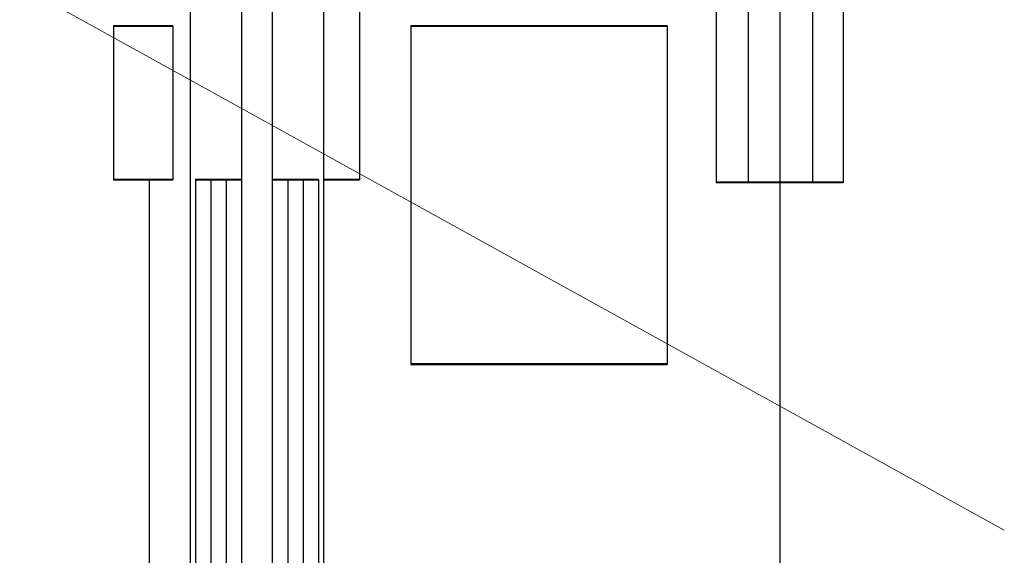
# Model space of a CAD drawing. Header units: millimetres. Extents: x -8642 to 28269, y -6609 to 3701.
# Tile 126 of 256: x 2169 to 2265, y -168 to -116. Entities that reach past the tile are written whole.
import ezdxf

# ---------------------------------------------------------------- set-up
doc = ezdxf.new("R2010")
doc.units = ezdxf.units.MM
doc.header["$LTSCALE"] = 1000
doc.header["$MEASUREMENT"] = 0
doc.linetypes.add('rzut 1 pietra$0$ArchiTECH.PC Solid Line Type', pattern=[0])
doc.linetypes.add('SUFIT_1 PIETRO$0$ArchiTECH.PC Solid Line Type', pattern=[0])
doc.layers.add('IS_ARCH', color=254, linetype='Continuous', lineweight=18)
doc.layers.add('SUFIT_1 PIETRO$0$INWENTARYZACJA', color=254, linetype='Continuous')

msp = doc.modelspace()

# ---------------------------------------------------------------- linework, layer by layer
at = {"layer": 'IS_ARCH', "linetype": 'rzut 1 pietra$0$ArchiTECH.PC Solid Line Type'}
for p, q in [((2186, -85.07), (2186, -267.57)), ((2186, -85.07), (2186, -267.57)), ((2186, -85.07), (2186, -267.57)), ((2191, -85.07), (2191, -267.57)), ((2191, -85.07), (2191, -267.57)), ((2191, -85.07), (2191, -267.57)), ((2194, -85.07), (2194, -267.57)), ((2194, -85.07), (2194, -267.57)), ((2194, -85.07), (2194, -267.57)), ((2199, -85.07), (2199, -267.57)), ((2199, -85.07), (2199, -267.57)), ((2199, -85.07), (2199, -267.57)), ((2265.38, -165.562), (2120.637, -85.483)), ((2237.295, -98.653), (2237.295, -131.59)), ((2237.295, -98.653), (2237.295, -131.59)), ((2237.295, -98.653), (2237.295, -131.59)), ((2240.395, -98.653), (2240.395, -131.59)), ((2240.395, -98.653), (2240.395, -131.59)), ((2240.395, -98.653), (2240.395, -131.59)), ((2243.5, -98.62), (2243.5, -264.02)), ((2243.5, -98.62), (2243.5, -264.02)), ((2243.5, -98.62), (2243.5, -264.02)), ((2246.675, -98.652), (2246.675, -131.59)), ((2246.675, -98.652), (2246.675, -131.59)), ((2246.675, -98.652), (2246.675, -131.59)), ((2249.675, -98.653), (2249.675, -131.59)), ((2249.675, -98.653), (2249.675, -131.59)), ((2249.675, -98.653), (2249.675, -131.59)), ((2202.5, -108.82), (2202.5, -131.32)), ((2202.5, -108.82), (2202.5, -131.32)), ((2202.5, -108.82), (2202.5, -131.32)), ((2178.5, -116.32), (2178.5, -131.32)), ((2178.5, -116.32), (2184.3, -116.32)), ((2178.5, -116.32), (2178.5, -131.32)), ((2178.5, -116.32), (2184.3, -116.32)), ((2178.5, -116.32), (2184.3, -116.32)), ((2178.5, -116.32), (2178.5, -131.32)), ((2184.3, -116.32), (2184.3, -131.32)), ((2184.3, -116.32), (2184.3, -131.32)), ((2184.3, -116.32), (2184.3, -131.32)), ((2207.5, -116.32), (2207.5, -149.32)), ((2207.5, -116.32), (2232.5, -116.32)), ((2207.5, -116.32), (2207.5, -149.32)), ((2207.5, -116.32), (2232.5, -116.32)), ((2207.5, -116.32), (2232.5, -116.32)), ((2207.5, -116.32), (2207.5, -149.32)), ((2232.5, -116.32), (2232.5, -149.32)), ((2232.5, -116.32), (2232.5, -149.32)), ((2232.5, -116.32), (2232.5, -149.32)), ((2178.5, -131.32), (2184.3, -131.32)), ((2178.5, -131.32), (2184.3, -131.32)), ((2178.5, -131.32), (2184.3, -131.32)), ((2182, -131.32), (2182, -221.32)), ((2182, -131.32), (2182, -221.32)), ((2182, -131.32), (2182, -221.32)), ((2186.5, -131.32), (2186.5, -221.32)), ((2186.5, -131.32), (2191, -131.32)), ((2186.5, -131.32), (2186.5, -221.32)), ((2186.5, -131.32), (2191, -131.32)), ((2186.5, -131.32), (2191, -131.32)), ((2186.5, -131.32), (2186.5, -221.32)), ((2188, -131.32), (2188, -221.32)), ((2188, -131.32), (2188, -221.32)), ((2188, -131.32), (2188, -221.32)), ((2189.5, -131.32), (2189.5, -221.32)), ((2189.5, -131.32), (2189.5, -221.32)), ((2189.5, -131.32), (2189.5, -221.32)), ((2194, -131.32), (2198.5, -131.32)), ((2194, -131.32), (2198.5, -131.32)), ((2194, -131.32), (2198.5, -131.32)), ((2195.5, -131.32), (2195.5, -221.32)), ((2195.5, -131.32), (2195.5, -221.32)), ((2195.5, -131.32), (2195.5, -221.32)), ((2197, -131.32), (2197, -221.32)), ((2197, -131.32), (2197, -221.32)), ((2197, -131.32), (2197, -221.32)), ((2198.5, -131.32), (2198.5, -221.32)), ((2198.5, -131.32), (2198.5, -221.32)), ((2198.5, -131.32), (2198.5, -221.32)), ((2199, -131.32), (2202.5, -131.32)), ((2199, -131.32), (2202.5, -131.32)), ((2199, -131.32), (2202.5, -131.32)), ((2249.675, -131.59), (2237.295, -131.59)), ((2249.675, -131.59), (2237.295, -131.59)), ((2249.675, -131.59), (2237.295, -131.59)), ((2207.5, -149.32), (2232.5, -149.32)), ((2207.5, -149.32), (2232.5, -149.32)), ((2207.5, -149.32), (2232.5, -149.32))]:
    msp.add_line(p, q, dxfattribs=at)
at = {"layer": 'SUFIT_1 PIETRO$0$INWENTARYZACJA', "linetype": 'SUFIT_1 PIETRO$0$ArchiTECH.PC Solid Line Type'}
for p, q in [((2186, -85.154), (2186, -267.654)), ((2186, -85.154), (2186, -267.654)), ((2186, -85.154), (2186, -267.654)), ((2191, -85.154), (2191, -267.654)), ((2191, -85.154), (2191, -267.654)), ((2191, -85.154), (2191, -267.654)), ((2194, -85.154), (2194, -267.654)), ((2194, -85.154), (2194, -267.654)), ((2194, -85.154), (2194, -267.654)), ((2199, -85.154), (2199, -267.654)), ((2199, -85.154), (2199, -267.654)), ((2199, -85.154), (2199, -267.654)), ((2237.295, -98.737), (2237.295, -131.674)), ((2237.295, -98.737), (2237.295, -131.674)), ((2237.295, -98.737), (2237.295, -131.674)), ((2240.395, -98.737), (2240.395, -131.674)), ((2240.395, -98.737), (2240.395, -131.674)), ((2240.395, -98.737), (2240.395, -131.674)), ((2243.5, -98.704), (2243.5, -264.104)), ((2243.5, -98.704), (2243.5, -264.104)), ((2243.5, -98.704), (2243.5, -264.104)), ((2246.675, -98.735), (2246.675, -131.674)), ((2246.675, -98.735), (2246.675, -131.674)), ((2246.675, -98.735), (2246.675, -131.674)), ((2249.675, -98.737), (2249.675, -131.674)), ((2249.675, -98.737), (2249.675, -131.674)), ((2249.675, -98.737), (2249.675, -131.674)), ((2202.5, -108.904), (2202.5, -131.404)), ((2202.5, -108.904), (2202.5, -131.404)), ((2202.5, -108.904), (2202.5, -131.404)), ((2178.5, -116.404), (2178.5, -131.404)), ((2178.5, -116.404), (2184.3, -116.404)), ((2178.5, -116.404), (2184.3, -116.404)), ((2178.5, -116.404), (2178.5, -131.404)), ((2178.5, -116.404), (2184.3, -116.404)), ((2178.5, -116.404), (2178.5, -131.404)), ((2184.3, -116.404), (2184.3, -131.404)), ((2184.3, -116.404), (2184.3, -131.404)), ((2184.3, -116.404), (2184.3, -131.404)), ((2207.5, -116.404), (2207.5, -149.404)), ((2207.5, -116.404), (2232.5, -116.404)), ((2207.5, -116.404), (2232.5, -116.404)), ((2207.5, -116.404), (2207.5, -149.404)), ((2207.5, -116.404), (2232.5, -116.404)), ((2207.5, -116.404), (2207.5, -149.404)), ((2232.5, -116.404), (2232.5, -149.404)), ((2232.5, -116.404), (2232.5, -149.404)), ((2232.5, -116.404), (2232.5, -149.404)), ((2178.5, -131.404), (2184.3, -131.404)), ((2178.5, -131.404), (2184.3, -131.404)), ((2178.5, -131.404), (2184.3, -131.404)), ((2182, -131.404), (2182, -221.404)), ((2182, -131.404), (2182, -221.404)), ((2182, -131.404), (2182, -221.404)), ((2186.5, -131.404), (2186.5, -221.404)), ((2186.5, -131.404), (2191, -131.404)), ((2186.5, -131.404), (2191, -131.404)), ((2186.5, -131.404), (2186.5, -221.404)), ((2186.5, -131.404), (2191, -131.404)), ((2186.5, -131.404), (2186.5, -221.404)), ((2188, -131.404), (2188, -221.404)), ((2188, -131.404), (2188, -221.404)), ((2188, -131.404), (2188, -221.404)), ((2189.5, -131.404), (2189.5, -221.404)), ((2189.5, -131.404), (2189.5, -221.404)), ((2189.5, -131.404), (2189.5, -221.404)), ((2194, -131.404), (2198.5, -131.404)), ((2194, -131.404), (2198.5, -131.404)), ((2194, -131.404), (2198.5, -131.404)), ((2195.5, -131.404), (2195.5, -221.404)), ((2195.5, -131.404), (2195.5, -221.404)), ((2195.5, -131.404), (2195.5, -221.404)), ((2197, -131.404), (2197, -221.404)), ((2197, -131.404), (2197, -221.404)), ((2197, -131.404), (2197, -221.404)), ((2198.5, -131.404), (2198.5, -221.404)), ((2198.5, -131.404), (2198.5, -221.404)), ((2198.5, -131.404), (2198.5, -221.404)), ((2199, -131.404), (2202.5, -131.404)), ((2199, -131.404), (2202.5, -131.404)), ((2199, -131.404), (2202.5, -131.404)), ((2249.675, -131.674), (2237.295, -131.674)), ((2249.675, -131.674), (2237.295, -131.674)), ((2249.675, -131.674), (2237.295, -131.674)), ((2207.5, -149.404), (2232.5, -149.404)), ((2207.5, -149.404), (2232.5, -149.404)), ((2207.5, -149.404), (2232.5, -149.404))]:
    msp.add_line(p, q, dxfattribs=at)

doc.saveas('drawing.dxf')
